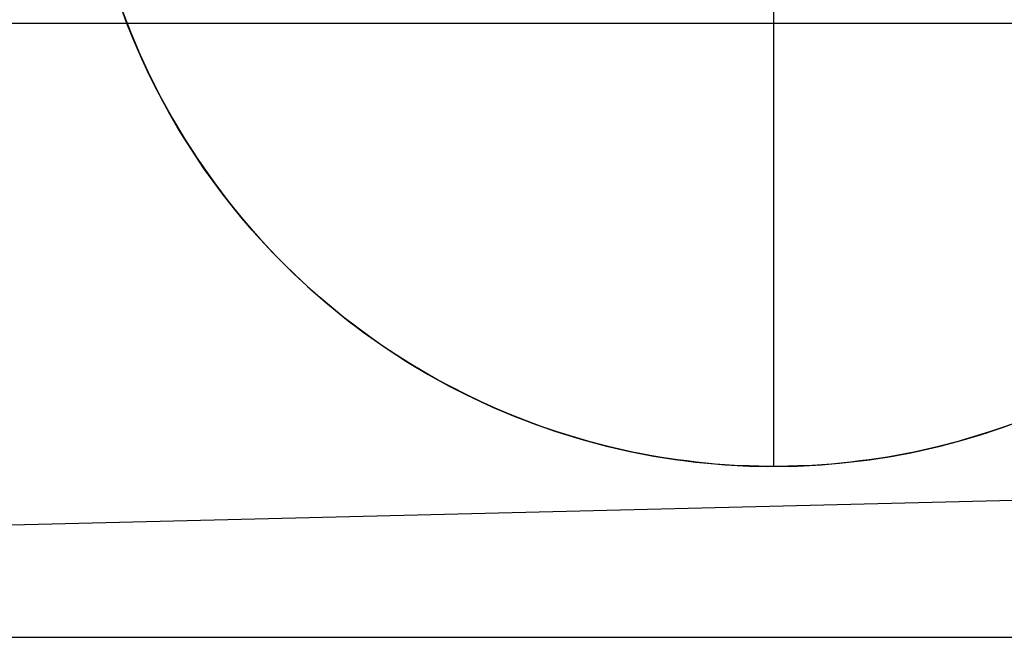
# Model space of a CAD drawing. Header units: millimetres. Extents: x 492 to 1282, y -834 to -234.
# Tile 11 of 93: x 629.04 to 639.7, y -834.17 to -827.49. Entities that reach past the tile are written whole.
import ezdxf

# ---------------------------------------------------------------- set-up
doc = ezdxf.new("R2010")
doc.units = ezdxf.units.MM
doc.layers.add('Volume$Layer 03', color=7, linetype='Continuous', true_color=0x000000)

msp = doc.modelspace()

# ---------------------------------------------------------------- linework, layer by layer
at = {"layer": 'Volume$Layer 03'}
for p, q in [((637.196, -817.324, -13.01), (637.196, -832.324, -13.01)), ((856.476, -827.307, 1.019), (623.356, -833.1, 1.019)), ((630.204, -827.544, -7.579), (630.141, -827.374, -7.636)), ((630.143, -827.376, -13.01), (630.236, -827.619, -13.01)), ((630.16, -827.422, -8.01), (630.254, -827.665, -8.01)), ((623.174, -827.522, 389.902), (1236.174, -827.522, 389.902)), ((630.272, -827.711, -7.52), (630.204, -827.544, -7.579)), ((630.236, -827.619, -13.01), (630.337, -827.859, -13.01)), ((630.254, -827.665, -8.01), (630.357, -827.905, -8.01)), ((630.343, -827.876, -7.457), (630.272, -827.711, -7.52)), ((630.337, -827.859, -13.01), (630.446, -828.095, -13.01)), ((630.418, -828.038, -7.391), (630.343, -827.876, -7.457)), ((630.357, -827.905, -8.01), (630.469, -828.14, -8.01)), ((630.496, -828.198, -7.322), (630.418, -828.038, -7.391)), ((630.446, -828.095, -13.01), (630.564, -828.327, -13.01)), ((630.469, -828.14, -8.01), (630.588, -828.372, -8.01)), ((630.578, -828.354, -7.25), (630.496, -828.198, -7.322)), ((630.564, -828.327, -13.01), (630.69, -828.555, -13.01)), ((630.662, -828.508, -7.176), (630.578, -828.354, -7.25)), ((630.588, -828.372, -8.01), (630.715, -828.6, -8.01)), ((630.75, -828.66, -7.099), (630.662, -828.508, -7.176)), ((630.69, -828.555, -13.01), (630.823, -828.779, -13.01)), ((630.715, -828.6, -8.01), (630.851, -828.823, -8.01)), ((630.841, -828.808, -7.019), (630.75, -828.66, -7.099)), ((630.823, -828.779, -13.01), (630.964, -828.998, -13.01)), ((630.935, -828.954, -6.937), (630.841, -828.808, -7.019)), ((630.851, -828.823, -8.01), (630.993, -829.041, -8.01)), ((631.031, -829.096, -6.853), (630.935, -828.954, -6.937)), ((630.964, -828.998, -13.01), (631.113, -829.211, -13.01)), ((630.993, -829.041, -8.01), (631.144, -829.254, -8.01)), ((631.13, -829.236, -6.767), (631.031, -829.096, -6.853)), ((631.113, -829.211, -13.01), (631.269, -829.42, -13.01)), ((631.232, -829.372, -6.679), (631.13, -829.236, -6.767)), ((631.144, -829.254, -8.01), (631.301, -829.462, -8.01)), ((631.337, -829.506, -6.588), (631.232, -829.372, -6.679)), ((631.269, -829.42, -13.01), (631.432, -829.623, -13.01)), ((631.301, -829.462, -8.01), (631.466, -829.664, -8.01)), ((631.443, -829.637, -6.496), (631.337, -829.506, -6.588)), ((631.432, -829.623, -13.01), (631.602, -829.82, -13.01)), ((631.552, -829.764, -6.403), (631.443, -829.637, -6.496)), ((631.466, -829.664, -8.01), (631.638, -829.86, -8.01)), ((631.664, -829.888, -6.307), (631.552, -829.764, -6.403)), ((631.602, -829.82, -13.01), (631.778, -830.011, -13.01)), ((631.638, -829.86, -8.01), (631.816, -830.05, -8.01)), ((631.777, -830.01, -6.211), (631.664, -829.888, -6.307)), ((631.892, -830.127, -6.113), (631.777, -830.01, -6.211)), ((631.778, -830.011, -13.01), (631.962, -830.196, -13.01)), ((631.816, -830.05, -8.01), (632.001, -830.234, -8.01)), ((632.018, -830.25, -6.006), (631.892, -830.127, -6.113)), ((631.962, -830.196, -13.01), (632.151, -830.374, -13.01)), ((632.001, -830.234, -8.01), (632.193, -830.412, -8.01)), ((632.147, -830.37, -5.898), (632.018, -830.25, -6.006)), ((632.278, -830.487, -5.788), (632.147, -830.37, -5.898)), ((632.151, -830.374, -13.01), (632.347, -830.546, -13.01)), ((632.193, -830.412, -8.01), (632.39, -830.582, -8.01)), ((632.411, -830.6, -5.677), (632.278, -830.487, -5.788)), ((632.347, -830.546, -13.01), (632.549, -830.711, -13.01)), ((632.39, -830.582, -8.01), (632.593, -830.746, -8.01)), ((632.547, -830.71, -5.565), (632.411, -830.6, -5.677)), ((632.685, -830.817, -5.452), (632.547, -830.71, -5.565)), ((632.549, -830.711, -13.01), (632.756, -830.869, -13.01)), ((632.593, -830.746, -8.01), (632.802, -830.902, -8.01)), ((632.826, -830.92, -5.338), (632.685, -830.817, -5.452)), ((632.756, -830.869, -13.01), (632.968, -831.019, -13.01)), ((632.802, -830.902, -8.01), (633.016, -831.051, -8.01)), ((632.969, -831.02, -5.224), (632.826, -830.92, -5.338)), ((632.968, -831.019, -13.01), (633.186, -831.162, -13.01)), ((633.114, -831.116, -5.11), (632.969, -831.02, -5.224)), ((633.016, -831.051, -8.01), (633.235, -831.193, -8.01)), ((633.261, -831.209, -4.995), (633.114, -831.116, -5.11)), ((633.186, -831.162, -13.01), (633.408, -831.297, -13.01)), ((633.235, -831.193, -8.01), (633.459, -831.327, -8.01)), ((633.41, -831.299, -4.881), (633.261, -831.209, -4.995)), ((633.408, -831.297, -13.01), (633.635, -831.425, -13.01)), ((633.561, -831.385, -4.767), (633.41, -831.299, -4.881)), ((633.459, -831.327, -8.01), (633.687, -831.453, -8.01)), ((633.714, -831.467, -4.654), (633.561, -831.385, -4.767)), ((633.635, -831.425, -13.01), (633.866, -831.545, -13.01)), ((633.687, -831.453, -8.01), (633.919, -831.571, -8.01)), ((633.869, -831.546, -4.542), (633.714, -831.467, -4.654)), ((633.866, -831.545, -13.01), (634.102, -831.656, -13.01)), ((634.025, -831.621, -4.431), (633.869, -831.546, -4.542)), ((633.919, -831.571, -8.01), (634.156, -831.681, -8.01)), ((634.184, -831.693, -4.321), (634.025, -831.621, -4.431)), ((634.102, -831.656, -13.01), (634.341, -831.759, -13.01)), ((634.156, -831.681, -8.01), (634.396, -831.782, -8.01)), ((634.346, -831.762, -4.211), (634.184, -831.693, -4.321)), ((634.341, -831.759, -13.01), (634.583, -831.854, -13.01)), ((634.512, -831.827, -4.102), (634.346, -831.762, -4.211)), ((634.396, -831.782, -8.01), (634.64, -831.875, -8.01)), ((639.686, -831.899, -13.01), (639.93, -831.808, -13.01)), ((634.682, -831.89, -3.995), (634.512, -831.827, -4.102)), ((634.583, -831.854, -13.01), (634.829, -831.941, -13.01)), ((634.64, -831.875, -8.01), (634.886, -831.96, -8.01)), ((634.856, -831.949, -3.889), (634.682, -831.89, -3.995)), ((639.439, -831.981, -13.01), (639.686, -831.899, -13.01)), ((639.505, -831.96, -8.01), (639.751, -831.875, -8.01)), ((639.709, -831.89, -3.995), (639.536, -831.949, -3.889)), ((634.829, -831.941, -13.01), (635.077, -832.019, -13.01)), ((635.032, -832.005, -3.788), (634.856, -831.949, -3.889)), ((634.886, -831.96, -8.01), (635.136, -832.036, -8.01)), ((635.211, -832.057, -3.69), (635.032, -832.005, -3.788)), ((635.077, -832.019, -13.01), (635.328, -832.088, -13.01)), ((639.359, -832.005, -3.788), (639.18, -832.057, -3.69)), ((639.189, -832.054, -13.01), (639.439, -831.981, -13.01)), ((639.255, -832.036, -8.01), (639.505, -831.96, -8.01)), ((639.536, -831.949, -3.889), (639.359, -832.005, -3.788)), ((635.136, -832.036, -8.01), (635.388, -832.103, -8.01)), ((635.393, -832.104, -3.597), (635.211, -832.057, -3.69)), ((635.328, -832.088, -13.01), (635.581, -832.148, -13.01)), ((635.388, -832.103, -8.01), (635.642, -832.161, -8.01)), ((635.484, -832.126, -3.552), (635.393, -832.104, -3.597)), ((635.577, -832.147, -3.51), (635.484, -832.126, -3.552)), ((638.683, -832.175, -13.01), (638.937, -832.119, -13.01)), ((638.749, -832.161, -8.01), (639.003, -832.103, -8.01)), ((638.907, -832.126, -3.552), (638.815, -832.147, -3.51)), ((638.998, -832.104, -3.597), (638.907, -832.126, -3.552)), ((638.937, -832.119, -13.01), (639.189, -832.054, -13.01)), ((639.18, -832.057, -3.69), (638.998, -832.104, -3.597)), ((639.003, -832.103, -8.01), (639.255, -832.036, -8.01)), ((635.671, -832.168, -3.468), (635.577, -832.147, -3.51)), ((635.581, -832.148, -13.01), (635.836, -832.2, -13.01)), ((635.642, -832.161, -8.01), (635.898, -832.211, -8.01)), ((635.767, -832.187, -3.427), (635.671, -832.168, -3.468)), ((635.863, -832.205, -3.389), (635.767, -832.187, -3.427)), ((635.836, -832.2, -13.01), (636.093, -832.243, -13.01)), ((635.961, -832.222, -3.352), (635.863, -832.205, -3.389)), ((635.898, -832.211, -8.01), (636.156, -832.252, -8.01)), ((636.06, -832.238, -3.317), (635.961, -832.222, -3.352)), ((636.159, -832.252, -3.285), (636.06, -832.238, -3.317)), ((636.093, -832.243, -13.01), (636.351, -832.276, -13.01)), ((638.169, -832.261, -13.01), (638.427, -832.222, -13.01)), ((638.332, -832.238, -3.317), (638.232, -832.252, -3.285)), ((638.235, -832.252, -8.01), (638.493, -832.211, -8.01)), ((638.43, -832.222, -3.352), (638.332, -832.238, -3.317)), ((638.427, -832.222, -13.01), (638.683, -832.175, -13.01)), ((638.528, -832.205, -3.389), (638.43, -832.222, -3.352)), ((638.493, -832.211, -8.01), (638.749, -832.161, -8.01)), ((638.624, -832.187, -3.427), (638.528, -832.205, -3.389)), ((638.72, -832.168, -3.468), (638.624, -832.187, -3.427)), ((638.815, -832.147, -3.51), (638.72, -832.168, -3.468)), ((636.156, -832.252, -8.01), (636.415, -832.283, -8.01)), ((636.259, -832.265, -3.255), (636.159, -832.252, -3.285)), ((636.361, -832.277, -3.228), (636.259, -832.265, -3.255)), ((636.351, -832.276, -13.01), (636.61, -832.301, -13.01)), ((636.463, -832.288, -3.203), (636.361, -832.277, -3.228)), ((636.415, -832.283, -8.01), (636.674, -832.306, -8.01)), ((636.566, -832.298, -3.182), (636.463, -832.288, -3.203)), ((636.67, -832.306, -3.163), (636.566, -832.298, -3.182)), ((636.61, -832.301, -13.01), (636.87, -832.317, -13.01)), ((636.774, -832.312, -3.148), (636.67, -832.306, -3.163)), ((636.674, -832.306, -8.01), (636.935, -832.32, -8.01)), ((636.879, -832.317, -3.135), (636.774, -832.312, -3.148)), ((636.87, -832.317, -13.01), (637.131, -832.324, -13.01)), ((636.932, -832.319, -3.131), (636.879, -832.317, -3.135)), ((636.984, -832.321, -3.127), (636.932, -832.319, -3.131)), ((636.935, -832.32, -8.01), (637.196, -832.324, -8.01)), ((637.037, -832.322, -3.124), (636.984, -832.321, -3.127)), ((637.09, -832.323, -3.121), (637.037, -832.322, -3.124)), ((637.143, -832.324, -3.12), (637.09, -832.323, -3.121)), ((637.131, -832.324, -13.01), (637.391, -832.322, -13.01)), ((637.196, -832.324, -3.12), (637.143, -832.324, -3.12)), ((637.196, -832.324, -8.01), (637.456, -832.32, -8.01)), ((637.249, -832.324, -3.12), (637.196, -832.324, -3.12)), ((637.196, -832.324, -3.12), (637.196, -832.324, -13.01)), ((637.301, -832.323, -3.121), (637.249, -832.324, -3.12)), ((637.354, -832.322, -3.124), (637.301, -832.323, -3.121)), ((637.407, -832.321, -3.127), (637.354, -832.322, -3.124)), ((637.391, -832.322, -13.01), (637.651, -832.31, -13.01)), ((637.46, -832.319, -3.131), (637.407, -832.321, -3.127)), ((637.456, -832.32, -8.01), (637.717, -832.306, -8.01)), ((637.512, -832.317, -3.135), (637.46, -832.319, -3.131)), ((637.617, -832.312, -3.148), (637.512, -832.317, -3.135)), ((637.722, -832.306, -3.163), (637.617, -832.312, -3.148)), ((637.651, -832.31, -13.01), (637.91, -832.29, -13.01)), ((637.717, -832.306, -8.01), (637.977, -832.283, -8.01)), ((637.825, -832.298, -3.182), (637.722, -832.306, -3.163)), ((637.928, -832.288, -3.203), (637.825, -832.298, -3.182)), ((637.91, -832.29, -13.01), (638.169, -832.261, -13.01)), ((638.031, -832.277, -3.228), (637.928, -832.288, -3.203)), ((637.977, -832.283, -8.01), (638.235, -832.252, -8.01)), ((638.132, -832.265, -3.255), (638.031, -832.277, -3.228)), ((638.232, -832.252, -3.285), (638.132, -832.265, -3.255)), ((623.174, -834.174, 380.751), (1236.174, -834.174, 380.751))]:
    msp.add_line(p, q, dxfattribs=at)

doc.saveas('drawing.dxf')
